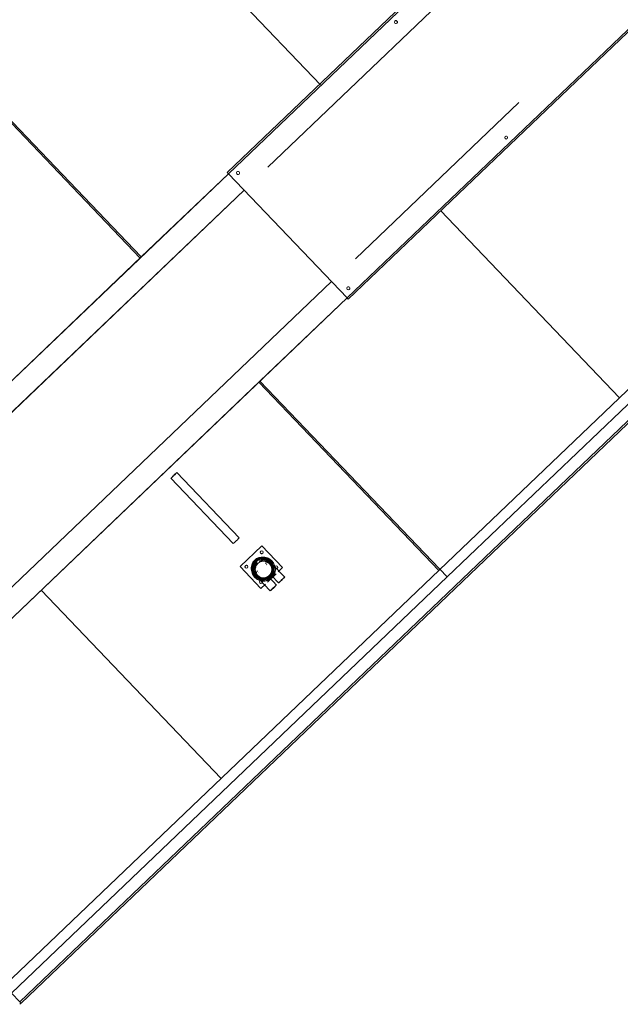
# Model space of a CAD drawing. Header units: metres. Extents: x 135583 to 135939, y 457896 to 458258.
# Tile 245 of 256: x 135774.41 to 135776.4, y 457940.13 to 457943.4. Entities that reach past the tile are written whole.
import ezdxf

# ---------------------------------------------------------------- set-up
doc = ezdxf.new("R2010")
doc.units = ezdxf.units.M
doc.layers.add('NIEUWE INSTALLATIE', color=250, linetype='Continuous', lineweight=0)

msp = doc.modelspace()

# ---------------------------------------------------------------- linework, layer by layer
at = {"layer": 'NIEUWE INSTALLATIE'}
for p, q in [((135778.6963, 457944.3399), (135774.3582, 457940.1949)), ((135778.7474, 457944.2864), (135774.4093, 457940.1414)), ((135774.4135, 457940.1371), (135778.7516, 457944.2821)), ((135776.1825, 457943.931), (135775.0979, 457942.8948)), ((135776.1866, 457943.9267), (135775.1021, 457942.8904)), ((135774.8118, 457943.8095), (135775.4073, 457943.1862)), ((135776.5804, 457943.5146), (135775.4959, 457942.4783)), ((135775.5, 457942.474), (135776.5845, 457943.5102)), ((135775.7757, 457943.4303), (135775.2334, 457942.9122)), ((135774.8128, 457942.6142), (135774.1917, 457943.2643)), ((135774.1917, 457943.2643), (135774.8128, 457942.6142)), ((135774.2117, 457943.2361), (135774.8093, 457942.6107)), ((135775.5236, 457942.6085), (135776.0658, 457943.1267)), ((135775.1021, 457942.8904), (135773.7407, 457941.5896)), ((135775.102, 457942.8905), (135774.8128, 457942.6142)), ((135775.4959, 457942.4783), (135775.1021, 457942.8904)), ((135775.1539, 457942.8362), (135773.7925, 457941.5354)), ((135773.7925, 457941.5354), (135775.1539, 457942.8362)), ((135775.8061, 457942.7689), (135776.4007, 457942.1465)), ((135777.0281, 457942.6986), (135775.8279, 457941.5518)), ((135774.8128, 457942.6142), (135773.7406, 457941.5897)), ((135774.0826, 457941.2317), (135775.4441, 457942.5326)), ((135775.4441, 457942.5326), (135774.0826, 457941.2317)), ((135774.1344, 457941.1775), (135775.4959, 457942.4783)), ((135775.2067, 457942.2019), (135775.4959, 457942.4783)), ((135774.1345, 457941.1774), (135775.2067, 457942.2019)), ((135775.203, 457942.1985), (135775.8006, 457941.5731)), ((135775.8279, 457941.5518), (135775.2067, 457942.2019)), ((135775.2067, 457942.2019), (135775.8279, 457941.5518)), ((135775.1376, 457941.6815), (135774.9305, 457941.8982)), ((135774.9111, 457941.8796), (135775.1181, 457941.6629)), ((135775.2131, 457941.6553), (135775.1408, 457941.5862)), ((135775.1409, 457941.5861), (135775.2132, 457941.6552)), ((135775.2132, 457941.6552), (135775.2822, 457941.583)), ((135775.227, 457941.5967), (135775.2251, 457941.5986)), ((135775.2285, 457941.5929), (135775.2284, 457941.593)), ((135775.2292, 457941.5926), (135775.229, 457941.5928)), ((135775.2307, 457941.5991), (135775.2302, 457941.5996)), ((135775.2326, 457941.602), (135775.2312, 457941.6035)), ((135775.2345, 457941.6025), (135775.2344, 457941.6026)), ((135775.2353, 457941.6031), (135775.2352, 457941.6032)), ((135775.238, 457941.6071), (135775.2361, 457941.6084)), ((135775.2384, 457941.6049), (135775.2379, 457941.6055)), ((135775.2407, 457941.6058), (135775.2401, 457941.6064)), ((135775.2418, 457941.6063), (135775.2416, 457941.6066)), ((135775.289, 457941.5513), (135775.2501, 457941.592)), ((135775.2521, 457941.5974), (135775.2513, 457941.5986)), ((135775.2099, 457941.5139), (135775.1409, 457941.5861)), ((135775.1866, 457941.5611), (135775.1878, 457941.5591)), ((135775.1882, 457941.5556), (135775.1885, 457941.5553)), ((135775.1884, 457941.557), (135775.189, 457941.5564)), ((135775.1894, 457941.5592), (135775.19, 457941.5586)), ((135775.1918, 457941.5658), (135775.1932, 457941.5644)), ((135775.1918, 457941.5618), (135775.1919, 457941.5617)), ((135775.1925, 457941.5625), (135775.1926, 457941.5625)), ((135775.1957, 457941.5666), (135775.1962, 457941.5661)), ((135775.1969, 457941.5717), (135775.1988, 457941.5697)), ((135775.2023, 457941.5682), (135775.2025, 457941.568)), ((135775.2026, 457941.5675), (135775.2028, 457941.5673)), ((135775.2602, 457941.562), (135775.2319, 457941.5349)), ((135775.2452, 457941.5565), (135775.2687, 457941.532)), ((135775.2822, 457941.583), (135775.2674, 457941.5688)), ((135775.8279, 457941.5518), (135774.3819, 457940.1702)), ((135775.1957, 457941.5455), (135775.1969, 457941.5447)), ((135775.2024, 457941.5464), (135775.2412, 457941.5057)), ((135775.2247, 457941.5281), (135775.2099, 457941.5139)), ((135775.2615, 457941.5251), (135775.238, 457941.5496)), ((135774.48, 457941.5077), (135775.0776, 457940.8823)), ((135774.3819, 457940.1702), (135774.4093, 457940.1414))]:
    msp.add_line(p, q, dxfattribs=at)
at = {"layer": 'NIEUWE INSTALLATIE', "flags": 128}
for points in [[(135775.1908, 457941.6063), (135775.1897, 457941.6052), (135775.1886, 457941.604), (135775.1876, 457941.6028), (135775.1866, 457941.6016), (135775.1857, 457941.6003), (135775.1848, 457941.599), (135775.184, 457941.5977), (135775.1833, 457941.5963), (135775.1825, 457941.5949), (135775.1819, 457941.5935), (135775.1813, 457941.592), (135775.1808, 457941.5905), (135775.1803, 457941.589), (135775.1799, 457941.5875), (135775.1795, 457941.586), (135775.1792, 457941.5844), (135775.179, 457941.5829), (135775.1788, 457941.5813), (135775.1787, 457941.5798), (135775.1787, 457941.5782), (135775.1787, 457941.5766), (135775.1788, 457941.575), (135775.1789, 457941.5735), (135775.1791, 457941.5719), (135775.1794, 457941.5704), (135775.1797, 457941.5688), (135775.1801, 457941.5673), (135775.1805, 457941.5658), (135775.1811, 457941.5643), (135775.1816, 457941.5629), (135775.1823, 457941.5614), (135775.1829, 457941.56), (135775.1837, 457941.5586), (135775.1845, 457941.5573), (135775.1853, 457941.556), (135775.1862, 457941.5547), (135775.1872, 457941.5534), (135775.1882, 457941.5522), (135775.1892, 457941.551), (135775.1903, 457941.5499), (135775.1915, 457941.5488), (135775.1926, 457941.5478), (135775.1939, 457941.5468), (135775.1951, 457941.5459), (135775.1957, 457941.5455)], [(135775.1921, 457941.6049), (135775.1911, 457941.6039), (135775.1902, 457941.6029), (135775.1893, 457941.6018), (135775.1884, 457941.6007), (135775.1876, 457941.5996), (135775.1868, 457941.5984), (135775.1861, 457941.5972), (135775.1854, 457941.596), (135775.1848, 457941.5947), (135775.1842, 457941.5935), (135775.1837, 457941.5922), (135775.1832, 457941.5909), (135775.1828, 457941.5895), (135775.1824, 457941.5882), (135775.1821, 457941.5868), (135775.1818, 457941.5854), (135775.1816, 457941.5841), (135775.1814, 457941.5827), (135775.1814, 457941.5813), (135775.1813, 457941.5799), (135775.1813, 457941.5785), (135775.1814, 457941.5771), (135775.1815, 457941.5757), (135775.1817, 457941.5743), (135775.1819, 457941.5729), (135775.1822, 457941.5715), (135775.1826, 457941.5702), (135775.183, 457941.5688), (135775.1834, 457941.5675), (135775.184, 457941.5662), (135775.1845, 457941.5649), (135775.1851, 457941.5637), (135775.1858, 457941.5624), (135775.1865, 457941.5612), (135775.1866, 457941.5611)], [(135775.2513, 457941.5986), (135775.2505, 457941.6), (135775.2495, 457941.6012), (135775.2486, 457941.6025), (135775.2476, 457941.6037), (135775.2465, 457941.6049), (135775.2454, 457941.606), (135775.2443, 457941.6071), (135775.2431, 457941.6081), (135775.2419, 457941.6091), (135775.2406, 457941.61), (135775.2393, 457941.6109), (135775.238, 457941.6117), (135775.2366, 457941.6125), (135775.2352, 457941.6132), (135775.2338, 457941.6138), (135775.2323, 457941.6145), (135775.2309, 457941.615), (135775.2294, 457941.6155), (135775.2278, 457941.6159), (135775.2263, 457941.6163), (135775.2248, 457941.6166), (135775.2232, 457941.6168), (135775.2217, 457941.617), (135775.2201, 457941.6171), (135775.2185, 457941.6172), (135775.217, 457941.6172), (135775.2154, 457941.6171), (135775.2138, 457941.6169), (135775.2123, 457941.6167), (135775.2107, 457941.6165), (135775.2092, 457941.6162), (135775.2076, 457941.6158), (135775.2061, 457941.6153), (135775.2047, 457941.6148), (135775.2032, 457941.6143), (135775.2017, 457941.6137), (135775.2003, 457941.613), (135775.1989, 457941.6122), (135775.1976, 457941.6115), (135775.1962, 457941.6106), (135775.195, 457941.6097), (135775.1937, 457941.6088), (135775.1925, 457941.6078), (135775.1913, 457941.6067), (135775.1908, 457941.6063)], [(135775.2361, 457941.6084), (135775.235, 457941.6092), (135775.2338, 457941.6099), (135775.2325, 457941.6106), (135775.2313, 457941.6112), (135775.23, 457941.6118), (135775.2287, 457941.6123), (135775.2274, 457941.6128), (135775.2261, 457941.6132), (135775.2247, 457941.6136), (135775.2233, 457941.6139), (135775.222, 457941.6141), (135775.2206, 457941.6143), (135775.2192, 457941.6145), (135775.2178, 457941.6146), (135775.2164, 457941.6146), (135775.215, 457941.6146), (135775.2136, 457941.6145), (135775.2122, 457941.6143), (135775.2108, 457941.6142), (135775.2094, 457941.6139), (135775.2081, 457941.6136), (135775.2067, 457941.6132), (135775.2054, 457941.6128), (135775.204, 457941.6124), (135775.2027, 457941.6118), (135775.2015, 457941.6113), (135775.2002, 457941.6107), (135775.199, 457941.61), (135775.1978, 457941.6093), (135775.1966, 457941.6085), (135775.1955, 457941.6077), (135775.1944, 457941.6068), (135775.1933, 457941.6059), (135775.1923, 457941.605), (135775.1921, 457941.6049)]]:
    msp.add_lwpolyline(points, dxfattribs=at)
at = {"layer": 'NIEUWE INSTALLATIE'}
for centre, major_axis, ratio, start_param, end_param in [((135775.6582, 457943.3941), (-0.00473, 0.00161), 1, 5.803245, 8.944838), ((135775.6582, 457943.3941), (-0.00221, 0.00449), 1, 3.447051, 6.588644), ((135776.0243, 457943.0109), (-0.00413, 0.00282), 1, 6.073436, 9.215028), ((135776.0243, 457943.0109), (-0.00164, 0.00472), 1, 3.569513, 6.711106), ((135775.1021, 457942.8904), (-0.00414, 0.00434), 0.000001, 0, 1.570796), ((135775.134, 457942.8933), (-0.00499, -0.00032), 1, 5.410572, 8.552165), ((135775.134, 457942.8933), (-0.00473, 0.00161), 1, 2.661627, 5.80322), ((135775.5001, 457942.5101), (0.00266, 0.00424), 1, 1.322655, 4.464247), ((135775.5001, 457942.5101), (-0.00493, -0.00081), 1, 2.170226, 5.311819), ((135775.4959, 457942.4783), (-0.00414, 0.00434), 0.000001, 1.570796, 3.141593), ((135774.9208, 457941.8889), (-0.00972, -0.00929), 0.042553, 0, 3.141592), ((135774.9208, 457941.8889), (-0.00828, -0.00791), 0.042553, 4.18879, 5.235987), ((135774.9208, 457941.8889), (-0.00972, -0.00929), 0.042553, 3.92699, 4.712388), ((135775.1278, 457941.6722), (-0.00972, -0.00929), 0.042553, 0, 3.141592), ((135775.2149, 457941.5811), (-0.0258, -0.0247), 0.999094, 1.570808, 4.712401), ((135775.2179, 457941.5779), (-0.0282, -0.0269), 0.999094, 1.570808, 4.7124), ((135775.219, 457941.5768), (-0.0282, -0.0269), 0.999094, 1.570807, 4.712399), ((135775.2125, 457941.6342), (-0.00362, -0.00345), 0.999094, 4.784231, 6.283182), ((135775.2126, 457941.6341), (-0.00362, -0.00345), 0.999094, 4.748315, 6.283183), ((135775.2126, 457941.6341), (-0.00362, -0.00345), 0.999094, 4.748317, 6.283185), ((135775.2127, 457941.634), (-0.00362, -0.00345), 0.999094, 3.14161, 6.283191), ((135775.2125, 457941.6342), (-0.00362, -0.00345), 0.999094, 0.000021, 3.12154), ((135775.2126, 457941.6341), (-0.00362, -0.00345), 0.999094, 0.00001, 3.141591), ((135775.2126, 457941.6341), (-0.00362, -0.00345), 0.999094, 0.00001, 3.141591), ((135775.2127, 457941.634), (-0.00362, -0.00345), 0.999094, 0.000014, 3.141595), ((135775.2126, 457941.6341), (-0.00362, -0.00345), 0.999094, 3.141611, 4.688322), ((135775.2126, 457941.6341), (-0.00362, -0.00345), 0.999094, 3.141594, 4.688305), ((135775.162, 457941.5858), (-0.00362, -0.00345), 0.999094, 4.736482, 6.283181), ((135775.162, 457941.5858), (-0.00362, -0.00345), 0.999094, 4.736494, 6.283193), ((135775.1621, 457941.5857), (-0.00362, -0.00345), 0.999094, 3.141591, 6.283172), ((135775.1619, 457941.5859), (-0.00362, -0.00345), 0.999094, 0.02009, 3.141601), ((135775.162, 457941.5858), (-0.00362, -0.00345), 0.999094, 0.000023, 3.141604), ((135775.162, 457941.5858), (-0.00362, -0.00345), 0.999094, 0.000009, 3.14159), ((135775.1621, 457941.5857), (-0.00362, -0.00345), 0.999094, 0.000005, 3.141586), ((135775.162, 457941.5858), (-0.00362, -0.00345), 0.999094, 3.141591, 4.672245), ((135775.162, 457941.5858), (-0.00362, -0.00345), 0.999094, 3.141591, 4.672246), ((135775.1619, 457941.5859), (-0.00362, -0.00345), 0.999094, 3.141608, 4.632121), ((135775.2143, 457941.5817), (-0.0258, -0.0247), 0.999094, 4.7124, 7.504927), ((135775.2149, 457941.5811), (-0.0258, -0.0247), 0.999094, 4.712401, 7.504928), ((135775.2149, 457941.5811), (-0.0267, -0.0255), 0.999094, 4.712401, 5.733806), ((135775.2179, 457941.5779), (-0.0282, -0.0269), 0.999094, 4.712401, 7.853994), ((135775.2151, 457941.5808), (-0.0267, -0.0255), 0.999094, 4.7124, 6.566509), ((135775.2142, 457941.5818), (-0.0242, -0.0231), 0.999094, 4.7124, 6.283185), ((135775.2142, 457941.5818), (-0.0244, -0.0233), 0.999094, 4.712401, 6.031639), ((135775.2179, 457941.5779), (-0.0284, -0.0271), 0.999094, 4.712401, 6.489543), ((135775.219, 457941.5768), (-0.0282, -0.0269), 0.999094, 4.712399, 7.853992), ((135775.2137, 457941.5824), (-0.0242, -0.0231), 0.999094, 4.712403, 5.779639), ((135775.2163, 457941.5796), (-0.0253, -0.0242), 0.999094, 4.712401, 7.853994), ((135775.2179, 457941.5779), (-0.0257, -0.0245), 0.999094, 4.712403, 7.853996), ((135775.2162, 457941.5797), (-0.0229, -0.0219), 0.999094, 4.712402, 7.853995), ((135775.2135, 457941.5826), (-0.021, -0.02), 0.999094, 4.712402, 5.969039), ((135775.2135, 457941.5825), (-0.0217, -0.0207), 0.999094, 4.712398, 6.597354), ((135775.2129, 457941.5832), (-0.0197, -0.0188), 0.999094, 4.7124, 6.283185), ((135775.2116, 457941.5846), (-0.0197, -0.0188), 0.999094, 4.46943, 6.283187), ((135775.2135, 457941.5825), (-0.021, -0.02), 0.999094, 4.7124, 6.597356), ((135775.2136, 457941.5824), (-0.0217, -0.0207), 0.999094, 4.712401, 5.132692), ((135775.2115, 457941.5847), (-0.0197, -0.0188), 0.999094, 4.888847, 5.167219), ((135775.2129, 457941.5831), (-0.0173, -0.0165), 0.999094, 4.7124, 6.108663), ((135775.2135, 457941.5826), (-0.0173, -0.0165), 0.999094, 4.712402, 5.969039), ((135775.2149, 457941.5811), (-0.0267, -0.0255), 0.999094, 3.841029, 4.7124), ((135775.2143, 457941.5817), (-0.0258, -0.0247), 0.999094, 1.57081, 4.712402), ((135775.2151, 457941.5808), (-0.0267, -0.0255), 0.999094, 2.858298, 4.712401), ((135775.2129, 457941.5832), (-0.0158, -0.0151), 0.999094, 4.712399, 5.759597), ((135775.2189, 457941.5768), (-0.0199, -0.019), 0.999094, 4.712402, 7.853995), ((135775.2137, 457941.5824), (-0.0242, -0.0231), 0.999094, 3.645393, 4.712401), ((135775.2179, 457941.5779), (-0.0284, -0.0271), 0.999094, 2.935235, 4.7124), ((135775.2142, 457941.5818), (-0.0244, -0.0233), 0.999094, 4.403361, 4.7124), ((135775.2142, 457941.5818), (-0.0242, -0.0231), 0.999094, 4.43654, 4.7124), ((135775.211, 457941.5852), (-0.0141, -0.0135), 0.999094, 5.410532, 5.704961), ((135775.2115, 457941.5847), (-0.0145, -0.0138), 0.999094, 4.7124, 5.497798), ((135775.2163, 457941.5796), (-0.0253, -0.0242), 0.999094, 1.570807, 4.7124), ((135775.2109, 457941.5852), (-0.0134, -0.0128), 0.999094, 4.712398, 5.41053), ((135775.2129, 457941.5832), (-0.0145, -0.0138), 0.999094, 4.712399, 5.497797), ((135775.211, 457941.5852), (-0.0141, -0.0135), 0.999094, 4.712402, 5.108612), ((135775.2179, 457941.5779), (-0.0257, -0.0245), 0.999094, 1.570807, 4.7124), ((135775.2162, 457941.5797), (-0.0229, -0.0219), 0.999094, 1.570806, 4.712399), ((135775.2129, 457941.5832), (-0.0141, -0.0135), 0.999094, 4.7124, 5.218003), ((135775.2189, 457941.5768), (-0.0199, -0.019), 0.999094, 1.570806, 4.712399), ((135775.2142, 457941.5818), (-0.0244, -0.0233), 0.999094, 3.387521, 4.349418), ((135775.2135, 457941.5825), (-0.0217, -0.0207), 0.999094, 2.827444, 4.336474), ((135775.2136, 457941.5824), (-0.0217, -0.0207), 0.999094, 4.291951, 4.336719), ((135775.2116, 457941.5846), (-0.0197, -0.0188), 0.999094, 3.141605, 4.291519), ((135775.2135, 457941.5825), (-0.021, -0.02), 0.999094, 2.827445, 4.335328), ((135775.2135, 457941.5826), (-0.021, -0.02), 0.999094, 3.455763, 4.334321), ((135775.2129, 457941.5831), (-0.0173, -0.0165), 0.999094, 3.316138, 4.314463), ((135775.2129, 457941.5832), (-0.0158, -0.0151), 0.999094, 3.665206, 4.308615), ((135775.2115, 457941.5847), (-0.0145, -0.0138), 0.999094, 3.927001, 4.264255), ((135775.2129, 457941.5832), (-0.0145, -0.0138), 0.999094, 3.940893, 4.299641), ((135775.2142, 457941.5818), (-0.0242, -0.0231), 0.999094, 3.141603, 4.1888), ((135775.2129, 457941.5832), (-0.0197, -0.0188), 0.999094, 3.141594, 4.084083), ((135775.211, 457941.5852), (-0.0141, -0.0135), 0.999094, 3.720182, 4.014269), ((135775.2135, 457941.5826), (-0.0173, -0.0165), 0.999094, 3.455762, 4.08408), ((135775.2136, 457941.5824), (-0.0217, -0.0207), 0.999094, 2.634851, 4.014268), ((135775.2149, 457941.5811), (-0.0267, -0.0255), 0.999094, 3.524233, 3.805937), ((135775.2135, 457941.5826), (-0.021, -0.02), 0.999094, 2.939901, 3.260595), ((135775.2137, 457941.5824), (-0.0242, -0.0231), 0.999094, 2.015246, 3.316137), ((135775.2142, 457941.5818), (-0.0244, -0.0233), 0.999094, 1.691258, 3.316136), ((135775.2149, 457941.5811), (-0.0267, -0.0255), 0.999094, 3.306851, 3.316137), ((135775.2142, 457941.5818), (-0.0242, -0.0231), 0.999094, 2.094405, 3.141591), ((135775.2149, 457941.5811), (-0.0267, -0.0255), 0.999094, 1.570807, 2.967071), ((135775.2151, 457941.5808), (-0.0267, -0.0255), 0.999094, 1.570808, 2.618005), ((135775.2149, 457941.5811), (-0.0267, -0.0255), 0.999094, 3.132305, 3.14159), ((135775.2179, 457941.5779), (-0.0284, -0.0271), 0.999094, 1.570807, 2.935234), ((135775.2608, 457941.5837), (-0.00362, -0.00345), 0.999094, 3.141597, 6.283177), ((135775.2609, 457941.5836), (-0.00362, -0.00345), 0.999094, 3.14159, 6.28317), ((135775.2609, 457941.5836), (-0.00362, -0.00345), 0.999094, 3.141601, 6.283181), ((135775.261, 457941.5835), (-0.00362, -0.00345), 0.999094, 3.141591, 6.283172), ((135775.2608, 457941.5837), (-0.00362, -0.00345), 0.999094, 0.000006, 3.141587), ((135775.2609, 457941.5836), (-0.00362, -0.00345), 0.999094, 0.000012, 3.141593), ((135775.2609, 457941.5836), (-0.00362, -0.00345), 0.999094, 0.00002, 3.1416), ((135775.2149, 457941.5811), (-0.0267, -0.0255), 0.999094, 5.759598, 5.900344), ((135775.2136, 457941.5824), (-0.0217, -0.0207), 0.999094, 5.410535, 6.806798), ((135775.2149, 457941.5811), (-0.0267, -0.0255), 0.999094, 6.108664, 6.117949), ((135775.2137, 457941.5824), (-0.0242, -0.0231), 0.999094, 6.108665, 7.155862), ((135775.2142, 457941.5818), (-0.0244, -0.0233), 0.999094, 6.108663, 7.504927), ((135775.2149, 457941.5811), (-0.0267, -0.0255), 0.999094, 0, 0.009287), ((135775.2142, 457941.5818), (-0.0242, -0.0231), 0.999094, 0.000012, 1.04721), ((135775.2149, 457941.5811), (-0.0267, -0.0255), 0.999094, 0.174545, 1.570808), ((135775.2149, 457941.5811), (-0.0258, -0.0247), 0.999094, 1.270764, 1.570809), ((135775.2143, 457941.5817), (-0.0258, -0.0247), 0.999094, 1.303158, 1.570808), ((135775.261, 457941.5835), (-0.00362, -0.00345), 0.999094, 0.000012, 3.141593), ((135775.2179, 457941.5779), (-0.0284, -0.0271), 0.999094, 0.206358, 1.570808), ((135775.2102, 457941.5353), (-0.00362, -0.00345), 0.999094, 3.141607, 6.283188), ((135775.2151, 457941.5808), (-0.0267, -0.0255), 0.999094, 0.523609, 1.570807), ((135775.2103, 457941.5352), (-0.00362, -0.00345), 0.999094, 3.141607, 6.283188), ((135775.2103, 457941.5352), (-0.00362, -0.00345), 0.999094, 3.141606, 6.283187), ((135775.2104, 457941.5351), (-0.00362, -0.00345), 0.999094, 3.141609, 6.28319), ((135775.2102, 457941.5353), (-0.00362, -0.00345), 0.999094, 0.00002, 3.141601), ((135775.2103, 457941.5352), (-0.00362, -0.00345), 0.999094, 0.000012, 3.141593), ((135775.2103, 457941.5352), (-0.00362, -0.00345), 0.999094, 0.000002, 3.141583), ((135775.2104, 457941.5351), (-0.00362, -0.00345), 0.999094, 0.000025, 3.141606), ((135775.2514, 457941.5154), (-0.0101, -0.0097), 0.042553, 3.141593, 6.283185), ((135775.2514, 457941.5154), (-0.0101, -0.0097), 0.042553, 0, 3.141592), ((135775.2788, 457941.5417), (-0.0101, -0.0097), 0.042553, 3.141593, 6.283185), ((135775.2788, 457941.5417), (-0.0101, -0.0097), 0.042553, 0, 3.141592), ((135774.4091, 457940.1329), (-0.00434, -0.00414), 0.000001, 1.570796, 3.141592), ((135774.4093, 457940.1414), (-0.00414, 0.00434), 0.000001, 1.570796, 3.141593)]:
    msp.add_ellipse(centre, major_axis=major_axis, ratio=ratio, start_param=start_param, end_param=end_param, dxfattribs=at)
for points, knots in [([(135775.2501, 457941.592), (135775.2501, 457941.5918), (135775.2503, 457941.5914), (135775.2505, 457941.5908), (135775.2506, 457941.5903), (135775.2507, 457941.59), (135775.2508, 457941.5896), (135775.251, 457941.589), (135775.2513, 457941.5881), (135775.2515, 457941.5872), (135775.2516, 457941.5864), (135775.2517, 457941.5859), (135775.2518, 457941.5853), (135775.252, 457941.5845), (135775.2522, 457941.5832), (135775.2523, 457941.5811), (135775.2524, 457941.5789), (135775.2523, 457941.5771), (135775.2522, 457941.5758), (135775.252, 457941.5744), (135775.2518, 457941.573), (135775.2515, 457941.5716), (135775.2512, 457941.5703), (135775.2509, 457941.5689), (135775.2504, 457941.5675), (135775.25, 457941.5662), (135775.2495, 457941.5649), (135775.249, 457941.5637), (135775.2483, 457941.5622), (135775.2475, 457941.5608), (135775.2469, 457941.5597), (135775.2463, 457941.5586), (135775.2458, 457941.5578), (135775.2455, 457941.5572), (135775.2453, 457941.5568), (135775.2452, 457941.5566), (135775.2452, 457941.5565)], [0.0000001, 0.0000001, 0.0000001, 0.0000001, 0.0555556, 0.0833333, 0.0972222, 0.1111111, 0.125, 0.1388889, 0.1666667, 0.1944444, 0.2083333, 0.2222222, 0.2361111, 0.25, 0.2777778, 0.3333333, 0.3888889, 0.4166667, 0.4444444, 0.4722222, 0.5, 0.5277778, 0.5555556, 0.5833333, 0.6111111, 0.6388889, 0.6666667, 0.6944444, 0.7222222, 0.7777778, 0.8055556, 0.8333333, 0.8888889, 0.9166667, 0.9444444, 1, 1, 1, 1]), ([(135775.2501, 457941.592), (135775.2502, 457941.5919), (135775.2504, 457941.5916), (135775.2506, 457941.5911), (135775.2509, 457941.5905), (135775.251, 457941.59), (135775.2512, 457941.5895), (135775.2513, 457941.5891), (135775.2515, 457941.5884), (135775.2518, 457941.5875), (135775.2521, 457941.5866), (135775.2523, 457941.5859), (135775.2524, 457941.5855), (135775.2524, 457941.5852), (135775.2525, 457941.5849), (135775.2526, 457941.5845), (135775.2527, 457941.5838), (135775.2529, 457941.5828), (135775.253, 457941.5818), (135775.2531, 457941.5809), (135775.2532, 457941.5802), (135775.2532, 457941.5796), (135775.2533, 457941.5787), (135775.2533, 457941.5776), (135775.2533, 457941.5762), (135775.2532, 457941.5748), (135775.253, 457941.5735), (135775.2529, 457941.5721), (135775.2526, 457941.5707), (135775.2523, 457941.5693), (135775.2519, 457941.5679), (135775.2513, 457941.5661), (135775.2505, 457941.564), (135775.2495, 457941.5621), (135775.2487, 457941.5607), (135775.2481, 457941.5598), (135775.2476, 457941.559), (135775.247, 457941.5583), (135775.2467, 457941.5578), (135775.2465, 457941.5576)], [0, 0, 0, 0, 0.0277778, 0.0555556, 0.0833333, 0.0972222, 0.1111111, 0.125, 0.1388889, 0.1666667, 0.1944444, 0.2083333, 0.2152778, 0.2222222, 0.2291667, 0.2361111, 0.25, 0.2777778, 0.3055556, 0.3194444, 0.3333333, 0.3472222, 0.3611111, 0.3888889, 0.4166667, 0.4444444, 0.4722222, 0.5, 0.5277778, 0.5555556, 0.5833333, 0.6111111, 0.6666667, 0.7222222, 0.75, 0.7777778, 0.8055556, 0.8333333, 0.865367, 0.865367, 0.865367, 0.865367]), ([(135775.2461, 457941.5573), (135775.2459, 457941.557), (135775.2455, 457941.5566), (135775.2453, 457941.5565), (135775.2452, 457941.5565)], [0.8888889, 0.8888889, 0.8888889, 0.8888889, 0.9444444, 0.9999999, 0.9999999, 0.9999999, 0.9999999]), ([(135775.238, 457941.5496), (135775.238, 457941.5497), (135775.2377, 457941.5496), (135775.237, 457941.5492), (135775.2359, 457941.5487), (135775.2348, 457941.5481), (135775.2336, 457941.5475), (135775.2322, 457941.5469), (135775.2306, 457941.5462), (135775.2294, 457941.5458), (135775.2282, 457941.5454), (135775.2268, 457941.5449), (135775.2257, 457941.5446), (135775.2247, 457941.5444), (135775.2237, 457941.5442), (135775.2223, 457941.544), (135775.2206, 457941.5437), (135775.2191, 457941.5436), (135775.218, 457941.5436), (135775.2163, 457941.5435), (135775.2138, 457941.5436), (135775.2112, 457941.5439), (135775.2095, 457941.5442), (135775.2087, 457941.5444), (135775.2082, 457941.5445), (135775.2075, 457941.5447), (135775.2065, 457941.545), (135775.2054, 457941.5453), (135775.2048, 457941.5455), (135775.2044, 457941.5457), (135775.2041, 457941.5458), (135775.2038, 457941.5459), (135775.203, 457941.5462), (135775.2026, 457941.5463), (135775.2024, 457941.5464)], [0.0000001, 0.0000001, 0.0000001, 0.0000001, 0.0555556, 0.1111111, 0.1666667, 0.1944444, 0.2222222, 0.2777778, 0.3055556, 0.3333333, 0.3611111, 0.3888889, 0.4166667, 0.4305556, 0.4444444, 0.4791667, 0.5138889, 0.5486111, 0.5659722, 0.5833333, 0.6527778, 0.7222222, 0.7569444, 0.7743056, 0.7829861, 0.7916667, 0.8263889, 0.8611111, 0.8784722, 0.8871528, 0.8958333, 0.9131944, 0.9305556, 1, 1, 1, 1]), ([(135775.2368, 457941.5484), (135775.2368, 457941.5484), (135775.2366, 457941.5483), (135775.2362, 457941.5479), (135775.2355, 457941.5474), (135775.2346, 457941.5469), (135775.2337, 457941.5464), (135775.2323, 457941.5456), (135775.2304, 457941.5448), (135775.2282, 457941.544), (135775.2264, 457941.5435), (135775.2245, 457941.5431), (135775.2227, 457941.5428), (135775.2208, 457941.5426), (135775.2194, 457941.5425), (135775.218, 457941.5425), (135775.2166, 457941.5426), (135775.2153, 457941.5426), (135775.2142, 457941.5428), (135775.2133, 457941.5429), (135775.2125, 457941.543), (135775.2114, 457941.5432), (135775.2104, 457941.5434), (135775.2097, 457941.5436), (135775.2093, 457941.5437), (135775.209, 457941.5438), (135775.2087, 457941.5438), (135775.2084, 457941.544), (135775.2077, 457941.5442), (135775.2068, 457941.5445), (135775.2059, 457941.5448), (135775.2052, 457941.5451), (135775.2048, 457941.5452), (135775.2044, 457941.5454), (135775.2038, 457941.5456), (135775.2033, 457941.5458), (135775.2027, 457941.5461), (135775.2025, 457941.5463), (135775.2024, 457941.5464)], [0.1352213, 0.1352213, 0.1352213, 0.1352213, 0.1388889, 0.1666667, 0.1944444, 0.2222222, 0.25, 0.2777778, 0.3333333, 0.3888889, 0.4166667, 0.4444444, 0.5, 0.5277778, 0.5555556, 0.5833333, 0.6111111, 0.6388889, 0.6666667, 0.6805556, 0.6944444, 0.7222222, 0.75, 0.7638889, 0.7708333, 0.7777778, 0.7847222, 0.7916667, 0.8055556, 0.8333333, 0.8611111, 0.875, 0.8888889, 0.9027778, 0.9166667, 0.9444444, 0.9722222, 0.9999999, 0.9999999, 0.9999999, 0.9999999])]:
    msp.add_open_spline(points, degree=3, knots=knots, dxfattribs=at)
msp.add_open_spline([(135775.238, 457941.5496), (135775.2381, 457941.5496), (135775.238, 457941.5494), (135775.2376, 457941.549), (135775.2373, 457941.5488)], degree=3, dxfattribs=at)

doc.saveas('drawing.dxf')
